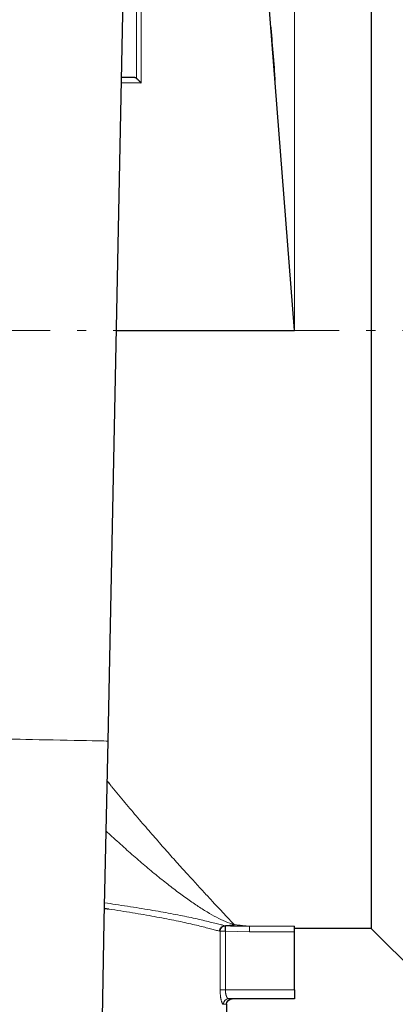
# Model space of a CAD drawing. Header units: millimetres. Extents: x 18 to 610, y -123 to 280.
# Tile 73 of 83: x 489 to 510, y 97 to 151. Entities that reach past the tile are written whole.
import ezdxf

# ---------------------------------------------------------------- set-up
doc = ezdxf.new("R2010")
doc.units = ezdxf.units.MM
doc.linetypes.add('CENTER', pattern=[8, 4.5, -1.5, 0.5, -1.5])
doc.linetypes.add('SOLID', pattern=[0])
doc.styles.add('Arial', font='Arial.ttf', dxfattribs={"height": 7})
doc.dimstyles.get("Standard").update_dxf_attribs({"dimtxt": 5, "dimasz": 5, "dimexe": 0.18, "dimexo": 0.0625, "dimgap": 0.09, "dimtad": 0, "dimtih": 1, "dimtoh": 1, "dimdec": 4, "dimzin": 0, "dimdsep": 46, "dimtxsty": 'Arial', "dimcen": 0.09, "dimadec": 0, "dimazin": 0, "dimtfac": 1, "dimtdec": 4, "dimtofl": 0, "dimtmove": 0, "dimatfit": 3, "dimfxl": 0, "dimtolj": 1, "dimtzin": 0, "dimarcsym": 0})

# ---------------------------------------------------------------- blocks, each defined once
blk = doc.blocks.new('*D8')
at = {"color": 0, "lineweight": -2}
for p, q in [((448.96, 248.582), (583.607, 248.582)), ((581.647, 141.181), (581.647, 241.582)), ((570.789, 134.181), (583.607, 134.181))]:
    blk.add_line(p, q, dxfattribs=at)
at = {"color": 0}
for points in [[(582.814, 241.582), (580.481, 241.582), (581.647, 248.582)], [(580.481, 141.181), (582.814, 141.181), (581.647, 134.181)]]:
    blk.add_solid(points, dxfattribs=at)
at = {"layer": 'Defpoints', "color": 0}
for p in [(448.96, 248.582), (581.647, 248.582), (570.789, 134.181)]:
    blk.add_point(p, dxfattribs=at)
at = {"color": 0, "lineweight": 9, "insert": (574.633, 191.381), "char_height": 7, "attachment_point": 5, "rotation": 90, "style": 'Arial'}
blk.add_mtext('\\A1;114.4', dxfattribs=at)
blk = doc.blocks.new('*D9')
at = {"color": 0, "lineweight": -2}
for p, q in [((570.789, 134.181), (583.628, 134.181)), ((581.668, 73.481), (581.668, 127.181)), ((490.06, 66.481), (583.628, 66.481))]:
    blk.add_line(p, q, dxfattribs=at)
at = {"color": 0}
for points in [[(582.835, 127.181), (580.501, 127.181), (581.668, 134.181)], [(580.501, 73.481), (582.835, 73.481), (581.668, 66.481)]]:
    blk.add_solid(points, dxfattribs=at)
at = {"layer": 'Defpoints', "color": 0}
for p in [(570.789, 134.181), (581.668, 134.181), (490.06, 66.481)]:
    blk.add_point(p, dxfattribs=at)
at = {"color": 0, "lineweight": 9, "insert": (574.594, 100.331), "char_height": 7, "attachment_point": 5, "rotation": 90, "style": 'Arial'}
blk.add_mtext('\\A1;67.7', dxfattribs=at)
blk = doc.blocks.new('BlockOfViews_8')
at = {"linetype": 'SOLID', "lineweight": 30}
for p, q in [((494.003, 111.451, 62.89), (496.156, 218.73, 62.89)), ((504.31, 134.181, 32.59), (502.06, 163.181, 32.59)), ((494.459, 134.181, 32.59), (504.31, 134.181, 32.59)), ((500.258, 101.146, 2.344), (500.434, 101.241, 2.538)), ((500.502, 101.224, 2.275), (500.725, 101.252, 2.797)), ((508.56, 101.081, -0.51), (504.31, 101.081, -0.51)), ((504.31, 97.681, 1.99), (504.31, 100.898, 1.99)), ((516.56, 93.081, -0.51), (508.56, 101.081, -0.51)), ((504.31, 97.181, 1.49), (500.673, 97.181, 1.49)), ((500.801, 97.175, -0.51), (500.855, 97.181, -0.187)), ((500.56, 96.881, -0.51), (500.56, 94.681, -0.51))]:
    blk.add_line(p, q, dxfattribs=at)
at = {"color": 196, "linetype": 'SOLID', "lineweight": 9}
for p, q in [((495.576, 148.136, 32.732), (495.576, 156.681, 32.732)), ((495.831, 156.681, 32.59), (495.831, 147.881, 32.59)), ((495.831, 147.881, 32.59), (494.734, 147.881, 32.59)), ((500.201, 97.681, 2.212), (500.201, 100.924, 2.212)), ((500.491, 100.924, 1.99), (500.491, 97.681, 1.99)), ((501.821, 100.898, 1.99), (500.491, 100.924, 1.99)), ((501.821, 101.197, 2.265), (504.31, 101.197, 2.265)), ((504.31, 100.898, 1.99), (501.821, 100.898, 1.99)), ((500.491, 97.681, 1.99), (504.31, 97.681, 1.99))]:
    blk.add_line(p, q, dxfattribs=at)
at = {"color": 6, "linetype": 'CENTER', "lineweight": 9}
blk.add_lwpolyline([(570.789, 134.181), (318.165, 134.181)], dxfattribs=at)
at = {"linetype": 'SOLID', "lineweight": 30}
blk.add_polyline3d([(493.054, 67.047, 17.89), (493.098, 66.81, 21.236), (493.106, 67.185, 24.564), (493.118, 67.807, 27.854), (493.136, 68.674, 31.088), (493.158, 69.779, 34.249), (493.185, 71.118, 37.318), (493.216, 72.682, 40.278), (493.252, 74.463, 43.113), (493.292, 76.451, 45.807), (493.335, 78.635, 48.345), (493.383, 81.002, 50.713), (493.434, 83.54, 52.897), (493.488, 86.233, 54.886), (493.545, 89.068, 56.667), (493.604, 92.028, 58.232), (493.666, 95.096, 59.571), (493.729, 98.256, 60.677), (493.794, 101.49, 61.543), (493.86, 104.779, 62.166), (493.927, 108.106, 62.541), (494.003, 111.451, 62.89)], dxfattribs=at)
at = {"color": 196, "linetype": 'SOLID', "lineweight": 9, "extrusion": (-1, 0, 0)}
blk.add_arc((-134.181, -0.51, -504.31), 33.1, 90, 151.1793, dxfattribs=at)
at = {"linetype": 'SOLID', "lineweight": 30, "extrusion": (1, 0, 0)}
for centre, radius, start in [((134.181, -0.51, 508.56), 33.1, 28.8207), ((97.681, 1.49, 504.31), 0.5, 90)]:
    blk.add_arc(centre, radius, start, 180, dxfattribs=at)
at = {"linetype": 'SOLID', "lineweight": 30, "extrusion": (0, -1, 0)}
blk.add_arc((442.06, -0.51, -148.181), 63, 32.01618, 33.25735, dxfattribs=at)
at = {"color": 196, "linetype": 'SOLID', "lineweight": 9, "extrusion": (0.02007, 0.999799, 0)}
blk.add_arc((-488.666, 62.89, 121.343), 3, 358.5938, 180, dxfattribs=at)
at = {"color": 196, "linetype": 'SOLID', "lineweight": 9, "extrusion": (0, 1, 0)}
blk.add_arc((-500.491, 2.29, 100.924), 0.3, 270, 344.9739, dxfattribs=at)
at = {"color": 196, "linetype": 'SOLID', "lineweight": 9, "extrusion": (0.185185, 0, -0.982704)}
blk.add_arc((96.881, 492.289, 91.253), 0.3, 270, 0, dxfattribs=at)
at = {"linetype": 'SOLID', "lineweight": 30, "extrusion": (-8.79173e-18, 0, -1)}
for start, end in [(0.0001, 78.7502), (88.296, 89.9999)]:
    blk.add_arc((-500.86, 96.881, 0.51), 0.3, start, end, dxfattribs=at)
at = {"color": 196, "linetype": 'SOLID', "lineweight": 9, "extrusion": (0, -1, 0)}
blk.add_arc((490.06, -0.51, -96.881), 10.5, 0, 10.6719, dxfattribs=at)
at = {"linetype": 'SOLID', "lineweight": 30}
for points, knots in [([(503.008, 150.962, 28.021), (503.029, 150.696, 28.177), (503.049, 150.427, 28.33), (503.112, 149.615, 28.778), (503.155, 149.065, 29.062), (503.211, 148.351, 29.404), (503.223, 148.193, 29.478), (503.235, 148.036, 29.551)], [0.9265287, 0.9265287, 0.9265287, 0.9265287, 0.9752934, 0.9752934, 1.0728227, 1.0728227, 1.1002523, 1.1002523, 1.1002523, 1.1002523]), ([(495.477, 148.181, 32.89), (495.479, 148.181, 32.887), (495.481, 148.181, 32.884), (495.485, 148.181, 32.879), (495.486, 148.181, 32.876), (495.49, 148.18, 32.87), (495.492, 148.18, 32.867), (495.495, 148.179, 32.861), (495.497, 148.179, 32.859), (495.501, 148.179, 32.853), (495.503, 148.178, 32.85), (495.506, 148.177, 32.844), (495.508, 148.177, 32.841), (495.512, 148.176, 32.836), (495.513, 148.175, 32.833), (495.517, 148.174, 32.827), (495.519, 148.174, 32.824), (495.522, 148.172, 32.819), (495.524, 148.171, 32.816), (495.527, 148.17, 32.81), (495.529, 148.169, 32.807), (495.533, 148.168, 32.802), (495.534, 148.167, 32.799), (495.538, 148.165, 32.793), (495.54, 148.164, 32.79), (495.543, 148.162, 32.785), (495.545, 148.161, 32.782), (495.548, 148.159, 32.777), (495.55, 148.157, 32.774), (495.553, 148.155, 32.769), (495.555, 148.154, 32.766), (495.558, 148.151, 32.76), (495.56, 148.15, 32.758), (495.563, 148.147, 32.753), (495.565, 148.146, 32.75), (495.568, 148.143, 32.745), (495.57, 148.142, 32.742), (495.573, 148.139, 32.737), (495.575, 148.137, 32.734), (495.576, 148.136, 32.732)], [0, 0, 0, 0, 0.0290448, 0.0290448, 0.0580896, 0.0580896, 0.0871343, 0.0871343, 0.1161791, 0.1161791, 0.1452239, 0.1452239, 0.1742687, 0.1742687, 0.2033135, 0.2033135, 0.2323582, 0.2323582, 0.261403, 0.261403, 0.2904478, 0.2904478, 0.3194926, 0.3194926, 0.3485374, 0.3485374, 0.3775821, 0.3775821, 0.4066269, 0.4066269, 0.4356717, 0.4356717, 0.4647165, 0.4647165, 0.4937613, 0.4937613, 0.522806, 0.522806, 0.5518508, 0.5518508, 0.5518508, 0.5518508]), ([(495.576, 148.136, 32.732), (495.579, 148.133, 32.727), (495.582, 148.13, 32.723), (495.588, 148.124, 32.714), (495.591, 148.12, 32.709), (495.598, 148.114, 32.701), (495.601, 148.11, 32.697), (495.608, 148.103, 32.689), (495.612, 148.1, 32.685), (495.62, 148.092, 32.677), (495.623, 148.088, 32.673), (495.631, 148.081, 32.666), (495.635, 148.077, 32.663), (495.643, 148.068, 32.656), (495.648, 148.064, 32.653), (495.656, 148.056, 32.646), (495.661, 148.051, 32.643), (495.67, 148.042, 32.637), (495.674, 148.038, 32.634), (495.684, 148.028, 32.629), (495.689, 148.023, 32.626), (495.698, 148.014, 32.621), (495.703, 148.009, 32.619), (495.713, 147.999, 32.614), (495.718, 147.994, 32.612), (495.728, 147.984, 32.608), (495.733, 147.979, 32.607), (495.743, 147.969, 32.603), (495.748, 147.963, 32.602), (495.759, 147.953, 32.599), (495.764, 147.948, 32.598), (495.774, 147.938, 32.596), (495.779, 147.933, 32.595), (495.79, 147.922, 32.593), (495.795, 147.917, 32.592), (495.805, 147.907, 32.591), (495.81, 147.902, 32.591), (495.821, 147.891, 32.59), (495.826, 147.886, 32.59), (495.831, 147.881, 32.59)], [0, 0, 0, 0, 0.055674, 0.055674, 0.111347, 0.111347, 0.167021, 0.167021, 0.222694, 0.222694, 0.278368, 0.278368, 0.334041, 0.334041, 0.389715, 0.389715, 0.445388, 0.445388, 0.501062, 0.501062, 0.556735, 0.556735, 0.612409, 0.612409, 0.668082, 0.668082, 0.723756, 0.723756, 0.779429, 0.779429, 0.835103, 0.835103, 0.890776, 0.890776, 0.94645, 0.94645, 1.002123, 1.002123, 1.057797, 1.057797, 1.057797, 1.057797]), ([(500.491, 100.924, 1.99), (500.491, 100.932, 1.99), (500.491, 100.94, 1.99), (500.492, 100.956, 1.992), (500.492, 100.964, 1.993), (500.493, 100.98, 1.995), (500.493, 100.988, 1.997), (500.494, 101.004, 2.001), (500.494, 101.011, 2.003), (500.495, 101.026, 2.008), (500.495, 101.034, 2.011), (500.495, 101.049, 2.017), (500.496, 101.056, 2.02), (500.496, 101.07, 2.028), (500.497, 101.077, 2.032), (500.497, 101.091, 2.04), (500.497, 101.097, 2.045), (500.498, 101.11, 2.054), (500.498, 101.116, 2.059), (500.499, 101.128, 2.07), (500.499, 101.134, 2.076), (500.499, 101.145, 2.087), (500.499, 101.151, 2.093), (500.5, 101.161, 2.105), (500.5, 101.166, 2.112), (500.5, 101.175, 2.125), (500.501, 101.179, 2.132), (500.501, 101.187, 2.145), (500.501, 101.191, 2.153), (500.501, 101.198, 2.167), (500.501, 101.201, 2.174), (500.502, 101.207, 2.189), (500.502, 101.209, 2.197), (500.502, 101.214, 2.212), (500.502, 101.216, 2.22), (500.502, 101.219, 2.236), (500.502, 101.221, 2.244), (500.502, 101.223, 2.259), (500.502, 101.223, 2.267), (500.502, 101.224, 2.275)], [0, 0, 0, 0, 0.080082, 0.080082, 0.160163, 0.160163, 0.240245, 0.240245, 0.320327, 0.320327, 0.400409, 0.400409, 0.48049, 0.48049, 0.560572, 0.560572, 0.640654, 0.640654, 0.720735, 0.720735, 0.800817, 0.800817, 0.880899, 0.880899, 0.96098, 0.96098, 1.041062, 1.041062, 1.121144, 1.121144, 1.201226, 1.201226, 1.281307, 1.281307, 1.361389, 1.361389, 1.441471, 1.441471, 1.521552, 1.521552, 1.521552, 1.521552]), ([(500.725, 101.252, 2.797), (500.73, 101.253, 2.804), (500.735, 101.253, 2.811), (500.748, 101.255, 2.832), (500.757, 101.256, 2.846), (500.775, 101.258, 2.874), (500.784, 101.259, 2.888), (500.802, 101.261, 2.916), (500.811, 101.263, 2.93), (500.83, 101.265, 2.958), (500.839, 101.266, 2.972), (500.857, 101.269, 3), (500.866, 101.27, 3.014), (500.884, 101.273, 3.042), (500.893, 101.274, 3.056), (500.911, 101.277, 3.084), (500.92, 101.278, 3.098), (500.938, 101.281, 3.126), (500.947, 101.283, 3.14), (500.965, 101.286, 3.168), (500.974, 101.287, 3.182), (500.983, 101.289, 3.196)], [0.08735248, 0.08735248, 0.08735248, 0.08735248, 0.09195008, 0.09195008, 0.10114508, 0.10114508, 0.11034009, 0.11034009, 0.1195351, 0.1195351, 0.12873011, 0.12873011, 0.13792511, 0.13792511, 0.14712012, 0.14712012, 0.15631513, 0.15631513, 0.16551014, 0.16551014, 0.17470515, 0.17470515, 0.17470515, 0.17470515])]:
    blk.add_open_spline(points, degree=3, knots=knots, dxfattribs=at)
for points in [[(493.953, 109.234, 21.245), (494.023, 109.148, 21.146), (494.093, 109.062, 21.046), (494.163, 108.977, 20.946)], [(493.809, 102.189, 9.298), (493.872, 102.179, 9.274), (493.934, 102.17, 9.25), (493.996, 102.16, 9.225)], [(504.31, 100.898, 1.99), (504.31, 101.069, 2.004), (504.31, 101.169, 2.096), (504.31, 101.197, 2.265)]]:
    blk.add_open_spline(points, degree=3, dxfattribs=at)
at = {"color": 196, "linetype": 'SOLID', "lineweight": 9}
for points, knots in [([(494.163, 108.977, 20.946), (494.178, 108.958, 20.925), (494.193, 108.94, 20.903), (494.454, 108.622, 20.528), (494.697, 108.329, 20.167), (495.178, 107.756, 19.429), (495.415, 107.475, 19.052), (495.882, 106.928, 18.281), (496.113, 106.661, 17.888), (496.564, 106.14, 17.085), (496.786, 105.887, 16.675), (497.218, 105.396, 15.839), (497.429, 105.158, 15.413), (497.84, 104.698, 14.545), (498.039, 104.477, 14.102), (498.424, 104.05, 13.202), (498.609, 103.846, 12.744), (498.965, 103.456, 11.813), (499.135, 103.27, 11.34), (499.459, 102.919, 10.379), (499.612, 102.753, 9.892), (499.9, 102.443, 8.904), (500.034, 102.299, 8.403), (500.283, 102.033, 7.389), (500.397, 101.911, 6.876), (500.604, 101.691, 5.84), (500.696, 101.593, 5.317), (500.857, 101.422, 4.262), (500.926, 101.349, 3.73), (500.983, 101.289, 3.196)], [9.693229, 9.693229, 9.693229, 9.693229, 9.79447, 9.79447, 11.426882, 11.426882, 13.059294, 13.059294, 14.691705, 14.691705, 16.324117, 16.324117, 17.956529, 17.956529, 19.58894, 19.58894, 21.221352, 21.221352, 22.853764, 22.853764, 24.486176, 24.486176, 26.118587, 26.118587, 27.750999, 27.750999, 29.383411, 29.383411, 31.01569, 31.01569, 31.01569, 31.01569]), ([(500.983, 101.289, 3.196), (500.812, 101.336, 3.615), (500.654, 101.395, 4.076), (500.331, 101.531, 5.001), (500.168, 101.61, 5.469), (499.831, 101.787, 6.407), (499.657, 101.885, 6.876), (499.298, 102.1, 7.807), (499.113, 102.218, 8.27), (498.732, 102.471, 9.188), (498.535, 102.607, 9.643), (498.131, 102.896, 10.542), (497.924, 103.049, 10.986), (497.499, 103.371, 11.862), (497.282, 103.54, 12.294), (496.838, 103.894, 13.146), (496.612, 104.078, 13.566), (496.152, 104.462, 14.391), (495.917, 104.661, 14.797), (495.442, 105.071, 15.596), (495.201, 105.283, 15.988), (494.713, 105.72, 16.759), (494.466, 105.944, 17.138), (494.11, 106.272, 17.669), (494.002, 106.372, 17.827), (493.895, 106.473, 17.983)], [0.000124, 0.000124, 0.000124, 0.000124, 1.352171, 1.352171, 2.704342, 2.704342, 4.056513, 4.056513, 5.408685, 5.408685, 6.760856, 6.760856, 8.113027, 8.113027, 9.465198, 9.465198, 10.817369, 10.817369, 12.16954, 12.16954, 13.521711, 13.521711, 14.873883, 14.873883, 15.453392, 15.453392, 15.453392, 15.453392]), ([(500.468, 101.232, 2.397), (500.437, 101.241, 2.548), (500.381, 101.254, 2.722), (500.241, 101.288, 3.111), (500.157, 101.308, 3.327), (499.964, 101.356, 3.78), (499.855, 101.383, 4.017), (499.616, 101.442, 4.492), (499.485, 101.473, 4.728), (499.215, 101.537, 5.181), (499.075, 101.57, 5.398), (498.783, 101.635, 5.813), (498.631, 101.668, 6.013), (498.317, 101.734, 6.4), (498.154, 101.768, 6.588), (497.818, 101.835, 6.951), (497.644, 101.869, 7.126), (497.286, 101.936, 7.462), (497.102, 101.97, 7.624), (496.723, 102.037, 7.934), (496.529, 102.071, 8.083), (496.132, 102.138, 8.367), (495.928, 102.172, 8.502), (495.512, 102.239, 8.759), (495.298, 102.273, 8.881), (494.863, 102.341, 9.111), (494.64, 102.375, 9.219), (494.217, 102.44, 9.407), (494.018, 102.47, 9.488), (493.815, 102.501, 9.564)], [0, 0, 0, 0, 2.260935, 2.260935, 4.52187, 4.52187, 6.782805, 6.782805, 9.04374, 9.04374, 11.304675, 11.304675, 13.56561, 13.56561, 15.826545, 15.826545, 18.08748, 18.08748, 20.348415, 20.348415, 22.60935, 22.60935, 24.870285, 24.870285, 27.13122, 27.13122, 29.392155, 29.392155, 31.337041, 31.337041, 31.337041, 31.337041]), ([(493.996, 102.16, 9.225), (494.01, 102.158, 9.219), (494.024, 102.156, 9.213), (494.264, 102.119, 9.115), (494.487, 102.084, 9.015), (494.924, 102.015, 8.799), (495.139, 101.98, 8.683), (495.561, 101.911, 8.437), (495.767, 101.877, 8.307), (496.171, 101.808, 8.032), (496.367, 101.773, 7.888), (496.751, 101.704, 7.586), (496.937, 101.67, 7.428), (497.298, 101.601, 7.101), (497.473, 101.566, 6.93), (497.811, 101.498, 6.578), (497.973, 101.464, 6.396), (498.286, 101.396, 6.021), (498.435, 101.363, 5.827), (498.721, 101.298, 5.431), (498.857, 101.265, 5.228), (499.115, 101.203, 4.812), (499.236, 101.173, 4.599), (499.464, 101.115, 4.166), (499.571, 101.087, 3.945), (499.769, 101.035, 3.496), (499.86, 101.011, 3.268), (500.026, 100.967, 2.805), (500.101, 100.948, 2.57), (500.168, 100.932, 2.332)], [0.938481, 0.938481, 0.938481, 0.938481, 0.94836, 0.94836, 1.10642, 1.10642, 1.26448, 1.26448, 1.42254, 1.42254, 1.580599, 1.580599, 1.738659, 1.738659, 1.896719, 1.896719, 2.054779, 2.054779, 2.212839, 2.212839, 2.370899, 2.370899, 2.528959, 2.528959, 2.687019, 2.687019, 2.845079, 2.845079, 3.003139, 3.003139, 3.003139, 3.003139]), ([(500.168, 100.932, 2.332), (500.168, 100.932, 2.33), (500.169, 100.932, 2.328), (500.17, 100.932, 2.324), (500.171, 100.931, 2.322), (500.172, 100.931, 2.318), (500.173, 100.931, 2.316), (500.174, 100.931, 2.311), (500.174, 100.931, 2.309), (500.176, 100.93, 2.305), (500.176, 100.93, 2.303), (500.177, 100.93, 2.299), (500.178, 100.93, 2.297), (500.179, 100.93, 2.292), (500.18, 100.929, 2.29), (500.181, 100.929, 2.286), (500.181, 100.929, 2.284), (500.183, 100.929, 2.28), (500.183, 100.929, 2.278), (500.184, 100.928, 2.273), (500.185, 100.928, 2.271), (500.186, 100.928, 2.267), (500.187, 100.928, 2.265), (500.188, 100.928, 2.261), (500.188, 100.927, 2.259), (500.189, 100.927, 2.255), (500.19, 100.927, 2.252), (500.191, 100.927, 2.248), (500.192, 100.927, 2.246), (500.193, 100.926, 2.242), (500.193, 100.926, 2.24), (500.195, 100.926, 2.236), (500.195, 100.926, 2.233), (500.196, 100.926, 2.229), (500.197, 100.925, 2.227), (500.198, 100.925, 2.223), (500.199, 100.925, 2.221), (500.2, 100.925, 2.217), (500.2, 100.925, 2.214), (500.201, 100.924, 2.212)], [0, 0, 0, 0, 0.0007546, 0.0007546, 0.0015092, 0.0015092, 0.0022638, 0.0022638, 0.0030184, 0.0030184, 0.003773, 0.003773, 0.0045276, 0.0045276, 0.0052822, 0.0052822, 0.0060368, 0.0060368, 0.00679139, 0.00679139, 0.00754599, 0.00754599, 0.00830059, 0.00830059, 0.00905519, 0.00905519, 0.00980979, 0.00980979, 0.01056439, 0.01056439, 0.01131899, 0.01131899, 0.01207359, 0.01207359, 0.01282819, 0.01282819, 0.01358279, 0.01358279, 0.01433739, 0.01433739, 0.01433739, 0.01433739]), ([(500.468, 101.232, 2.397), (500.477, 101.232, 2.411), (500.486, 101.232, 2.425), (500.504, 101.233, 2.453), (500.513, 101.234, 2.467), (500.531, 101.235, 2.495), (500.54, 101.236, 2.51), (500.558, 101.237, 2.538), (500.567, 101.238, 2.552), (500.585, 101.239, 2.58), (500.594, 101.24, 2.594), (500.612, 101.241, 2.622), (500.621, 101.242, 2.636), (500.64, 101.243, 2.664), (500.649, 101.244, 2.678), (500.667, 101.246, 2.706), (500.676, 101.247, 2.72), (500.694, 101.249, 2.748), (500.703, 101.25, 2.762), (500.716, 101.251, 2.783), (500.721, 101.252, 2.79), (500.725, 101.252, 2.797)], [0, 0, 0, 0, 0.00919501, 0.00919501, 0.01839002, 0.01839002, 0.02758502, 0.02758502, 0.03678003, 0.03678003, 0.04597504, 0.04597504, 0.05517005, 0.05517005, 0.06436505, 0.06436505, 0.07356006, 0.07356006, 0.08275507, 0.08275507, 0.08735248, 0.08735248, 0.08735248, 0.08735248]), ([(500.502, 101.224, 2.275), (500.502, 101.224, 2.278), (500.501, 101.224, 2.28), (500.5, 101.224, 2.284), (500.499, 101.225, 2.286), (500.498, 101.225, 2.29), (500.498, 101.225, 2.293), (500.496, 101.225, 2.297), (500.496, 101.225, 2.299), (500.495, 101.226, 2.303), (500.494, 101.226, 2.305), (500.493, 101.226, 2.31), (500.492, 101.226, 2.312), (500.491, 101.226, 2.316), (500.49, 101.226, 2.318), (500.489, 101.227, 2.323), (500.489, 101.227, 2.325), (500.487, 101.227, 2.329), (500.487, 101.227, 2.331), (500.485, 101.228, 2.335), (500.485, 101.228, 2.338), (500.484, 101.228, 2.342), (500.483, 101.228, 2.344), (500.482, 101.228, 2.348), (500.481, 101.229, 2.35), (500.48, 101.229, 2.355), (500.479, 101.229, 2.357), (500.478, 101.229, 2.361), (500.478, 101.229, 2.363), (500.476, 101.23, 2.367), (500.476, 101.23, 2.369), (500.474, 101.23, 2.374), (500.474, 101.23, 2.376), (500.473, 101.23, 2.38), (500.472, 101.231, 2.382), (500.471, 101.231, 2.387), (500.47, 101.231, 2.389), (500.469, 101.231, 2.393), (500.468, 101.231, 2.395), (500.468, 101.232, 2.397)], [0, 0, 0, 0, 0.0051375, 0.0051375, 0.010275, 0.010275, 0.0154125, 0.0154125, 0.02055, 0.02055, 0.02568751, 0.02568751, 0.03082501, 0.03082501, 0.03596251, 0.03596251, 0.04110001, 0.04110001, 0.04623751, 0.04623751, 0.05137501, 0.05137501, 0.05651251, 0.05651251, 0.06165001, 0.06165001, 0.06678751, 0.06678751, 0.07192502, 0.07192502, 0.07706252, 0.07706252, 0.08220002, 0.08220002, 0.08733752, 0.08733752, 0.09247502, 0.09247502, 0.09761252, 0.09761252, 0.09761252, 0.09761252]), ([(501.821, 101.197, 2.265), (501.798, 101.197, 2.265), (501.775, 101.197, 2.265), (501.728, 101.198, 2.266), (501.705, 101.198, 2.266), (501.659, 101.198, 2.266), (501.636, 101.198, 2.266), (501.589, 101.198, 2.267), (501.566, 101.198, 2.267), (501.52, 101.199, 2.267), (501.497, 101.199, 2.267), (501.45, 101.2, 2.267), (501.427, 101.2, 2.267), (501.381, 101.2, 2.268), (501.358, 101.201, 2.268), (501.311, 101.201, 2.268), (501.288, 101.202, 2.268), (501.242, 101.203, 2.269), (501.219, 101.203, 2.269), (501.172, 101.204, 2.269), (501.149, 101.204, 2.269), (501.103, 101.205, 2.27), (501.08, 101.206, 2.27), (501.034, 101.207, 2.27), (501.011, 101.208, 2.271), (500.964, 101.209, 2.271), (500.941, 101.209, 2.271), (500.895, 101.211, 2.272), (500.872, 101.211, 2.272), (500.826, 101.213, 2.272), (500.803, 101.213, 2.273), (500.756, 101.215, 2.273), (500.733, 101.216, 2.273), (500.687, 101.217, 2.274), (500.664, 101.218, 2.274), (500.618, 101.219, 2.274), (500.595, 101.22, 2.275), (500.549, 101.222, 2.275), (500.525, 101.223, 2.275), (500.502, 101.224, 2.275)], [0, 0, 0, 0, 0.060957, 0.060957, 0.121915, 0.121915, 0.182872, 0.182872, 0.24383, 0.24383, 0.304787, 0.304787, 0.365744, 0.365744, 0.426702, 0.426702, 0.487659, 0.487659, 0.548617, 0.548617, 0.609574, 0.609574, 0.670531, 0.670531, 0.731489, 0.731489, 0.792446, 0.792446, 0.853404, 0.853404, 0.914361, 0.914361, 0.975319, 0.975319, 1.036276, 1.036276, 1.097233, 1.097233, 1.158191, 1.158191, 1.158191, 1.158191]), ([(500.983, 101.289, 3.196), (500.998, 101.287, 3.179), (501.013, 101.285, 3.163), (501.042, 101.282, 3.13), (501.057, 101.28, 3.114), (501.086, 101.276, 3.082), (501.101, 101.274, 3.065), (501.13, 101.271, 3.033), (501.145, 101.269, 3.016), (501.174, 101.266, 2.984), (501.189, 101.264, 2.967), (501.218, 101.261, 2.935), (501.233, 101.259, 2.918), (501.263, 101.255, 2.886), (501.277, 101.254, 2.869), (501.307, 101.25, 2.837), (501.321, 101.249, 2.82), (501.351, 101.246, 2.788), (501.365, 101.244, 2.771), (501.395, 101.241, 2.739), (501.409, 101.239, 2.722), (501.439, 101.236, 2.69), (501.454, 101.234, 2.673), (501.483, 101.231, 2.641), (501.498, 101.23, 2.624), (501.527, 101.226, 2.592), (501.542, 101.225, 2.575), (501.571, 101.222, 2.543), (501.586, 101.22, 2.526), (501.615, 101.217, 2.494), (501.63, 101.216, 2.477), (501.659, 101.213, 2.445), (501.674, 101.212, 2.428), (501.703, 101.209, 2.396), (501.718, 101.207, 2.379), (501.747, 101.204, 2.347), (501.762, 101.203, 2.33), (501.792, 101.2, 2.298), (501.806, 101.199, 2.281), (501.821, 101.197, 2.265)], [0, 0, 0, 0, 0.064679, 0.064679, 0.129359, 0.129359, 0.194038, 0.194038, 0.258717, 0.258717, 0.323397, 0.323397, 0.388076, 0.388076, 0.452755, 0.452755, 0.517435, 0.517435, 0.582114, 0.582114, 0.646794, 0.646794, 0.711473, 0.711473, 0.776152, 0.776152, 0.840832, 0.840832, 0.905511, 0.905511, 0.97019, 0.97019, 1.03487, 1.03487, 1.099549, 1.099549, 1.164228, 1.164228, 1.228908, 1.228908, 1.228908, 1.228908]), ([(500.378, 96.881, 1.435), (500.374, 96.881, 1.46), (500.364, 96.883, 1.51), (500.349, 96.895, 1.586), (500.334, 96.914, 1.659), (500.318, 96.94, 1.73), (500.303, 96.973, 1.799), (500.288, 97.012, 1.864), (500.274, 97.059, 1.925), (500.26, 97.111, 1.982), (500.247, 97.169, 2.034), (500.236, 97.232, 2.08), (500.225, 97.299, 2.12), (500.217, 97.371, 2.153), (500.21, 97.445, 2.179), (500.205, 97.51, 2.195), (500.203, 97.562, 2.204), (500.201, 97.614, 2.21), (500.201, 97.654, 2.212), (500.201, 97.681, 2.212)], [0, 0, 0, 0, 0.061953, 0.124019, 0.186223, 0.248568, 0.311055, 0.373673, 0.436415, 0.499264, 0.562362, 0.625536, 0.688774, 0.752057, 0.815396, 0.878756, 0.910453, 0.942152, 1.005555, 1.005555, 1.005555, 1.005555]), ([(500.673, 97.181, 1.49), (500.669, 97.181, 1.504), (500.665, 97.181, 1.518), (500.656, 97.184, 1.546), (500.652, 97.185, 1.559), (500.643, 97.19, 1.587), (500.638, 97.193, 1.6), (500.629, 97.2, 1.627), (500.625, 97.204, 1.64), (500.616, 97.213, 1.666), (500.612, 97.218, 1.679), (500.603, 97.229, 1.704), (500.598, 97.235, 1.716), (500.59, 97.248, 1.74), (500.585, 97.255, 1.752), (500.577, 97.27, 1.775), (500.573, 97.278, 1.786), (500.564, 97.295, 1.808), (500.56, 97.304, 1.819), (500.553, 97.322, 1.839), (500.549, 97.332, 1.848), (500.542, 97.352, 1.867), (500.538, 97.362, 1.876), (500.531, 97.384, 1.893), (500.528, 97.395, 1.901), (500.522, 97.418, 1.916), (500.519, 97.43, 1.923), (500.514, 97.454, 1.936), (500.511, 97.467, 1.942), (500.507, 97.492, 1.953), (500.504, 97.505, 1.958), (500.501, 97.531, 1.967), (500.499, 97.544, 1.971), (500.496, 97.571, 1.978), (500.495, 97.585, 1.981), (500.493, 97.612, 1.986), (500.492, 97.626, 1.987), (500.491, 97.653, 1.99), (500.491, 97.667, 1.99), (500.491, 97.681, 1.99)], [0, 0, 0, 0, 0.084349, 0.084349, 0.168698, 0.168698, 0.253047, 0.253047, 0.337396, 0.337396, 0.421745, 0.421745, 0.506094, 0.506094, 0.590443, 0.590443, 0.674792, 0.674792, 0.759142, 0.759142, 0.843491, 0.843491, 0.92784, 0.92784, 1.012189, 1.012189, 1.096538, 1.096538, 1.180887, 1.180887, 1.265236, 1.265236, 1.349585, 1.349585, 1.433934, 1.433934, 1.518283, 1.518283, 1.602632, 1.602632, 1.602632, 1.602632])]:
    blk.add_open_spline(points, degree=3, knots=knots, dxfattribs=at)
for points, weights in [([(500.168, 100.932, 2.332), (500.17, 101.058, 2.325), (500.258, 101.146, 2.344)], [1, 0.849896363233, 0.849895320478]), ([(500.201, 100.924, 2.212), (500.205, 101.232, 2.195), (500.502, 101.224, 2.275)], [1, 0.698223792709, 1]), ([(500.414, 101.228, 2.382), (500.441, 101.232, 2.39), (500.468, 101.232, 2.397)], [0.934318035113, 0.962458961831, 0.999980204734]), ([(501.821, 100.898, 1.99), (501.821, 101.174, 1.99), (501.821, 101.197, 2.265)], [1, 0.736150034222, 0.999998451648]), ([(500.491, 97.681, 1.99), (500.261, 97.681, 1.99), (500.201, 97.681, 2.212)], [1, 0.793492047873, 1])]:
    blk.add_rational_spline(points, weights, degree=2, dxfattribs=at)
at = {"linetype": 'SOLID', "lineweight": 30}
blk.add_rational_spline([(500.404, 101.226, 2.38), (500.409, 101.227, 2.381), (500.414, 101.228, 2.382)], [0.923633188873, 0.928794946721, 0.934318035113], degree=2, dxfattribs=at)

msp = doc.modelspace()

# ---------------------------------------------------------------- block references
msp.add_blockref('BlockOfViews_8', (0, 0))

# ---------------------------------------------------------------- dimensions: what is measured, and where the dimension line sits
at = {"lineweight": 9}
for base, p1, p2, picture, middle in [((581.647, 248.582), (570.789, 134.181), (448.96, 248.582), '*D8', (581.647, 191.381)), ((581.668, 134.181), (490.06, 66.481), (570.789, 134.181), '*D9', (581.668, 100.331))]:
    dim = msp.add_linear_dim(base=base, p1=p1, p2=p2, angle=90, dimstyle='Standard', override={"dimtxt": 7, "dimasz": 7, "dimexe": 1.96, "dimexo": 0, "dimgap": 3.5, "dimtad": 1, "dimtih": 0, "dimtoh": 1, "dimdec": 1, "dimlfac": 1, "dimpost": '<>', "dimsah": 1, "dimse1": 0, "dimse2": 0, "dimtix": 1}, dxfattribs=at)
    dim.commit()
    dim.dimension.update_dxf_attribs({"geometry": picture, "text_midpoint": middle, "dimtype": 160})

doc.saveas('drawing.dxf')
